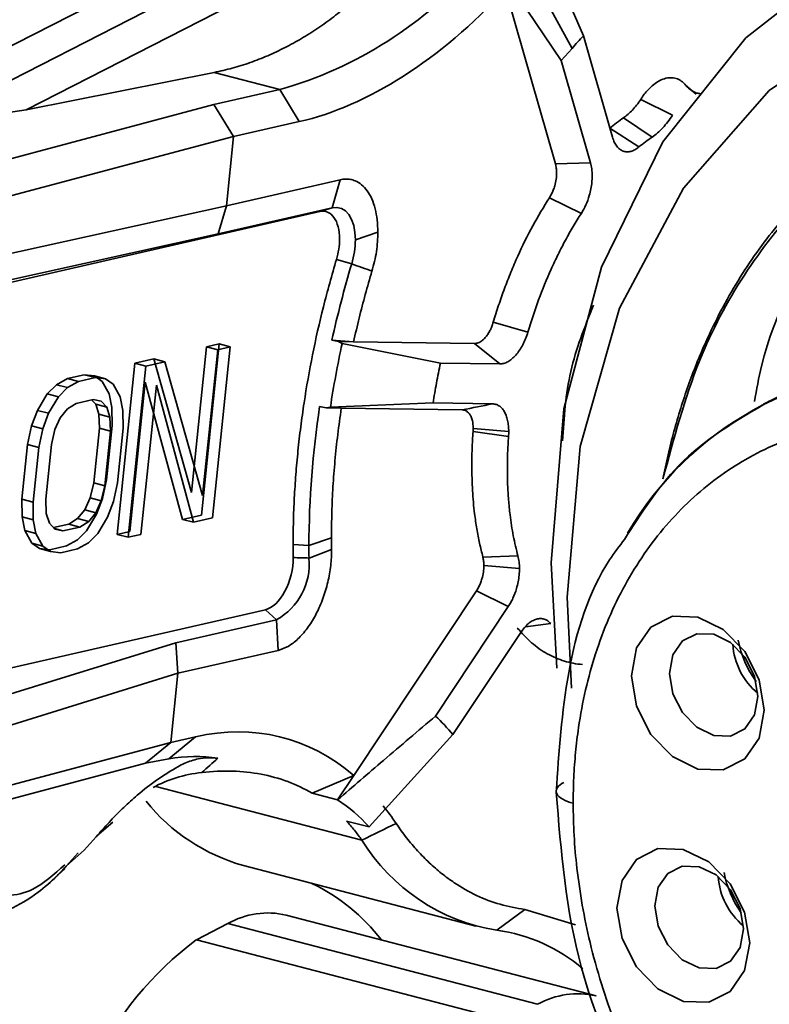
# Model space of a CAD drawing. Header units: millimetres. Extents: x 0 to 420, y 0 to 297.
# Tile 84 of 145: x 328.25 to 330.09, y 113.3 to 115.72. Entities that reach past the tile are written whole.
import ezdxf

# ---------------------------------------------------------------- set-up
doc = ezdxf.new("R2010")
doc.units = ezdxf.units.MM

msp = doc.modelspace()

# ---------------------------------------------------------------- linework, layer by layer
at = {"color": 7, "linetype": 'Continuous', "lineweight": 35}
for p, q in [((329.3813, 116.2428), (327.9886, 115.5313)), ((329.4897, 116.2146), (328.097, 115.503)), ((329.2868, 116.0192), (328.2658, 115.4975)), ((329.5173, 115.9422), (329.6318, 115.6787)), ((329.6041, 115.6479), (329.4712, 115.8915)), ((329.4264, 115.8419), (329.5774, 115.6178)), ((329.5635, 115.3646), (329.4408, 115.7916)), ((329.7033, 115.4299), (329.6318, 115.6787)), ((329.6041, 115.6479), (329.5774, 115.6178)), ((329.5774, 115.6178), (329.6493, 115.3677)), ((328.2658, 115.4975), (328.7268, 115.5889)), ((328.7268, 115.5889), (328.8875, 115.547)), ((328.8875, 115.547), (328.7259, 115.5101)), ((328.9351, 115.4683), (328.8875, 115.547)), ((329.8833, 115.5572), (329.9085, 115.5356)), ((329.8506, 115.4845), (329.7724, 115.5229)), ((328.7259, 115.5101), (327.8391, 115.2742)), ((328.1135, 115.4748), (328.2658, 115.4975)), ((328.7744, 115.4316), (328.7259, 115.5101)), ((331.4777, 115.4931), (330.0737, 114.7758)), ((328.7744, 115.4316), (328.9351, 115.4683)), ((329.7303, 115.4777), (329.8002, 115.4302)), ((329.7682, 115.4062), (329.6967, 115.4525)), ((327.8876, 115.1957), (328.7744, 115.4316)), ((328.7568, 115.2621), (328.7744, 115.4316)), ((329.6493, 115.3677), (329.5635, 115.3646)), ((328.7568, 115.2621), (329.0359, 115.3259)), ((329.0163, 115.2573), (329.0359, 115.3259)), ((329.5486, 115.2818), (329.6269, 115.2434)), ((327.8742, 115.0666), (328.7568, 115.2621)), ((328.7365, 115.1933), (328.7568, 115.2621)), ((328.7365, 115.1933), (329.0163, 115.2573)), ((328.986, 115.2477), (329.0163, 115.2573)), ((327.0681, 114.8093), (328.986, 115.2477)), ((327.8538, 114.9978), (328.7365, 115.1933)), ((329.1281, 115.1972), (329.0728, 115.1784)), ((329.0265, 115.1307), (329.0639, 115.1197)), ((329.4958, 114.9525), (329.4111, 114.9767)), ((328.6711, 114.5592), (328.7082, 114.9164)), ((328.7392, 114.9234), (328.6956, 114.5038)), ((328.7082, 114.9164), (328.7392, 114.9234)), ((328.7353, 114.9093), (328.7082, 114.9164)), ((328.7228, 114.4967), (328.7663, 114.9164)), ((328.7663, 114.9164), (328.7353, 114.9093)), ((328.7392, 114.9234), (328.7663, 114.9164)), ((329.0685, 114.9289), (329.0154, 114.9326)), ((329.0316, 114.9294), (329.0685, 114.9289)), ((329.0404, 114.9241), (329.2815, 114.8764)), ((329.0685, 114.9289), (329.3652, 114.9246)), ((329.3652, 114.9246), (329.427, 114.8743)), ((328.5324, 114.8762), (328.5789, 114.8868)), ((328.5789, 114.8868), (328.6711, 114.5592)), ((328.6061, 114.8797), (328.5789, 114.8868)), ((328.6982, 114.5521), (328.7353, 114.9093)), ((328.4888, 114.4565), (328.5324, 114.8762)), ((328.5159, 114.4494), (328.5595, 114.8691)), ((328.5595, 114.8691), (328.5324, 114.8762)), ((328.6061, 114.8797), (328.5595, 114.8691)), ((328.6982, 114.5521), (328.6061, 114.8797)), ((329.427, 114.8743), (329.2815, 114.8764)), ((328.3402, 114.8235), (328.3669, 114.8383)), ((328.3669, 114.8383), (328.4083, 114.8478)), ((328.3941, 114.8313), (328.3669, 114.8383)), ((328.4354, 114.8407), (328.3941, 114.8313)), ((328.4083, 114.8478), (328.4332, 114.8448)), ((328.4354, 114.8407), (328.4083, 114.8478)), ((328.4332, 114.8448), (328.4521, 114.8316)), ((328.4603, 114.8377), (328.4332, 114.8448)), ((328.4603, 114.8377), (328.4354, 114.8407)), ((328.3176, 114.8009), (328.3402, 114.8235)), ((328.3673, 114.8164), (328.3402, 114.8235)), ((328.3673, 114.8164), (328.3447, 114.7939)), ((328.3941, 114.8313), (328.3673, 114.8164)), ((328.4521, 114.8316), (328.469, 114.8007)), ((328.4792, 114.8246), (328.4603, 114.8377)), ((328.4961, 114.7936), (328.4792, 114.8246)), ((328.5579, 114.8297), (328.5198, 114.4636)), ((328.547, 114.4565), (328.585, 114.8226)), ((328.6491, 114.4931), (328.5579, 114.8297)), ((328.6762, 114.4861), (328.585, 114.8226)), ((328.2932, 114.7605), (328.3176, 114.8009)), ((328.3447, 114.7939), (328.3176, 114.8009)), ((328.3447, 114.7939), (328.3203, 114.7534)), ((328.469, 114.8007), (328.4757, 114.7673)), ((328.5028, 114.7602), (328.4961, 114.7936)), ((328.3669, 114.764), (328.3885, 114.7777)), ((328.3885, 114.7777), (328.4299, 114.7872)), ((328.4261, 114.7863), (328.4362, 114.7757)), ((328.4299, 114.7872), (328.4496, 114.783)), ((328.4362, 114.7757), (328.4437, 114.7513)), ((328.4633, 114.7686), (328.4362, 114.7757)), ((328.4496, 114.783), (328.4633, 114.7686)), ((328.4633, 114.7686), (328.4708, 114.7442)), ((328.4757, 114.7673), (328.4762, 114.7238)), ((329.0014, 114.7665), (328.9852, 114.7697)), ((329.0116, 114.7681), (329.0014, 114.7665)), ((329.0014, 114.7665), (329.0384, 114.766)), ((329.2634, 114.7787), (329.0116, 114.7681)), ((329.335, 114.7617), (329.0384, 114.766)), ((329.2634, 114.7787), (329.4088, 114.7766)), ((328.2792, 114.7224), (328.2932, 114.7605)), ((328.3203, 114.7534), (328.2932, 114.7605)), ((328.3063, 114.7153), (328.3203, 114.7534)), ((328.3364, 114.7135), (328.3495, 114.7426)), ((328.3495, 114.7426), (328.3669, 114.764)), ((328.4437, 114.7513), (328.4452, 114.7167)), ((328.4708, 114.7442), (328.4437, 114.7513)), ((328.4708, 114.7442), (328.4723, 114.7097)), ((328.5033, 114.7168), (328.5028, 114.7602)), ((328.2694, 114.6766), (328.2792, 114.7224)), ((328.3063, 114.7153), (328.2792, 114.7224)), ((328.4762, 114.7238), (328.4623, 114.5899)), ((328.2965, 114.6695), (328.3063, 114.7153)), ((328.3275, 114.6766), (328.3364, 114.7135)), ((328.4452, 114.7167), (328.4313, 114.5828)), ((328.4723, 114.7097), (328.4452, 114.7167)), ((328.4723, 114.7097), (328.4584, 114.5757)), ((328.4894, 114.5828), (328.5033, 114.7168)), ((329.3615, 114.7085), (329.4485, 114.6968)), ((329.3618, 114.7163), (329.4489, 114.7086)), ((328.2555, 114.5426), (328.2694, 114.6766)), ((328.2694, 114.6766), (328.2965, 114.6695)), ((328.2826, 114.5356), (328.2965, 114.6695)), ((328.3136, 114.5427), (328.3275, 114.6766)), ((328.4313, 114.5828), (328.4224, 114.5459)), ((328.4584, 114.5757), (328.4313, 114.5828)), ((328.4584, 114.5757), (328.4495, 114.5388)), ((328.4623, 114.5899), (328.4525, 114.5441)), ((328.4796, 114.537), (328.4894, 114.5828)), ((328.256, 114.4992), (328.2555, 114.5426)), ((328.2555, 114.5426), (328.2826, 114.5356)), ((328.2831, 114.4921), (328.2826, 114.5356)), ((328.3151, 114.5081), (328.3136, 114.5427)), ((328.4224, 114.5459), (328.4093, 114.5168)), ((328.4495, 114.5388), (328.4224, 114.5459)), ((328.4495, 114.5388), (328.4364, 114.5097)), ((328.4525, 114.5441), (328.4384, 114.506)), ((328.4655, 114.4989), (328.4796, 114.537)), ((328.3226, 114.4837), (328.3151, 114.5081)), ((328.3919, 114.4954), (328.4093, 114.5168)), ((328.4093, 114.5168), (328.4364, 114.5097)), ((328.4384, 114.506), (328.414, 114.4655)), ((328.4364, 114.5097), (328.419, 114.4883)), ((328.6956, 114.5038), (328.6491, 114.4931)), ((328.2626, 114.4658), (328.256, 114.4992)), ((328.256, 114.4992), (328.2831, 114.4921)), ((328.2897, 114.4587), (328.2831, 114.4921)), ((328.3363, 114.4694), (328.3226, 114.4837)), ((328.3327, 114.4731), (328.3703, 114.4817)), ((328.3703, 114.4817), (328.3919, 114.4954)), ((328.3703, 114.4817), (328.3974, 114.4746)), ((328.3919, 114.4954), (328.419, 114.4883)), ((328.419, 114.4883), (328.3974, 114.4746)), ((328.4655, 114.4989), (328.4412, 114.4585)), ((328.6491, 114.4931), (328.6762, 114.4861)), ((328.7228, 114.4967), (328.6762, 114.4861)), ((328.2796, 114.4348), (328.2626, 114.4658)), ((328.2626, 114.4658), (328.2897, 114.4587)), ((328.3067, 114.4278), (328.2897, 114.4587)), ((328.3351, 114.4706), (328.356, 114.4652)), ((328.356, 114.4652), (328.3363, 114.4694)), ((328.3974, 114.4746), (328.356, 114.4652)), ((328.414, 114.4655), (328.3915, 114.443)), ((328.4412, 114.4585), (328.4186, 114.4359)), ((328.5198, 114.4636), (328.4888, 114.4565)), ((328.4888, 114.4565), (328.5159, 114.4494)), ((328.547, 114.4565), (328.5159, 114.4494)), ((328.2984, 114.4217), (328.2796, 114.4348)), ((328.2796, 114.4348), (328.3067, 114.4278)), ((328.3255, 114.4146), (328.3067, 114.4278)), ((328.3647, 114.4281), (328.3234, 114.4187)), ((328.3915, 114.443), (328.3647, 114.4281)), ((328.4186, 114.4359), (328.3918, 114.4211)), ((328.9205, 114.3997), (328.9202, 114.4316)), ((328.959, 114.4294), (328.9202, 114.4316)), ((328.959, 114.4294), (329.0142, 114.4482)), ((329.0142, 114.4482), (329.0144, 114.4191)), ((328.3234, 114.4187), (328.2984, 114.4217)), ((328.2984, 114.4217), (328.3255, 114.4146)), ((328.3505, 114.4116), (328.3255, 114.4146)), ((328.3918, 114.4211), (328.3505, 114.4116)), ((329.0144, 114.4191), (328.9592, 114.3986)), ((329.0144, 114.4191), (329.0145, 114.4149)), ((329.4714, 114.4037), (329.3855, 114.401)), ((329.4752, 114.3725), (329.388, 114.3803)), ((329.5532, 114.3872), (329.5669, 114.1287)), ((329.069, 113.8655), (329.3697, 114.3182)), ((329.3697, 114.3182), (329.4478, 114.2794)), ((326.888, 113.8227), (328.8523, 114.2717)), ((328.8523, 114.2717), (328.8791, 114.2473)), ((329.4478, 114.2794), (329.2697, 114.0113)), ((328.8791, 114.2473), (328.6323, 114.1909)), ((328.8837, 114.1723), (328.8791, 114.2473)), ((329.3122, 113.9656), (329.4785, 114.216)), ((328.6323, 114.1909), (327.7413, 113.9146)), ((328.6323, 114.1909), (328.6377, 114.1161)), ((328.8837, 114.1723), (328.6377, 114.1161)), ((328.6377, 114.1161), (327.7467, 113.8398)), ((328.6377, 114.1161), (328.6201, 113.9466)), ((328.6201, 113.9466), (327.7333, 113.7107)), ((328.6201, 113.9466), (328.5582, 113.8959)), ((328.681, 113.9605), (328.6201, 113.9466)), ((328.681, 113.9605), (328.6201, 113.9101)), ((329.1067, 113.7394), (329.3122, 113.9656)), ((328.6152, 113.906), (328.5582, 113.8959)), ((328.6152, 113.906), (328.6201, 113.9101)), ((328.5582, 113.8959), (327.7561, 113.6826)), ((328.9672, 113.8219), (329.069, 113.8655)), ((329.069, 113.8655), (329.0293, 113.8057)), ((329.0293, 113.8057), (328.9672, 113.8219)), ((329.0514, 113.7538), (329.1067, 113.7394)), ((328.4781, 113.7513), (328.4392, 113.7173)), ((328.4079, 113.6824), (328.4375, 113.7153)), ((328.4375, 113.7153), (328.4413, 113.7197)), ((328.4079, 113.6824), (328.3637, 113.6431)), ((328.3934, 113.6761), (328.3637, 113.6431)), ((328.3111, 113.5923), (328.3609, 113.6367)), ((328.7984, 113.6446), (329.3679, 113.4963)), ((329.488, 113.5372), (329.4194, 113.4863)), ((329.488, 113.5372), (329.6122, 113.4991)), ((329.6629, 113.3254), (328.9036, 113.5232)), ((328.683, 113.4628), (328.7605, 113.5024)), ((329.5198, 113.3046), (328.7605, 113.5024)), ((328.683, 113.4628), (329.4423, 113.265))]:
    msp.add_line(p, q, dxfattribs=at)
at = {"color": 8, "linetype": 'Continuous', "lineweight": 35}
for p, q in [((329.4903, 114.2296), (329.5518, 114.2377)), ((328.5833, 113.8387), (329.0888, 113.707))]:
    msp.add_line(p, q, dxfattribs=at)
at = {"color": 7, "linetype": 'Continuous', "lineweight": 35, "flags": 128}
for points in [[(330.2798, 115.8694), (330.0303, 115.674), (329.8269, 115.4185), (329.6765, 115.1117), (329.5842, 114.764), (329.5532, 114.3872)], [(332.9816, 113.4193), (332.9488, 113.8062), (332.8522, 114.1952), (332.6955, 114.5714), (332.4846, 114.9202), (332.2276, 115.2283), (331.9345, 115.4839), (331.6165, 115.6771), (331.2859, 115.8005), (330.9552, 115.8493), (330.6373, 115.8218), (330.3444, 115.7189), (330.0877, 115.5445), (329.877, 115.3055), (329.7206, 115.011), (329.6243, 114.6722), (329.5919, 114.3023), (329.6029, 114.0795)], [(329.0163, 115.2573), (329.0278, 115.2582), (329.0386, 115.2557), (329.0484, 115.2497), (329.0568, 115.2406), (329.0636, 115.2284), (329.0687, 115.2137), (329.0718, 115.1968), (329.0728, 115.1784)], [(329.7499, 114.11), (329.7623, 114.0355), (329.7976, 113.9659), (329.8504, 113.9118), (329.9127, 113.8814), (329.975, 113.8794), (330.0277, 113.906), (330.063, 113.9572), (330.0753, 114.0253), (330.0629, 114.0997), (330.0276, 114.1693), (329.9748, 114.2235), (329.9126, 114.2538), (329.8503, 114.2559), (329.7975, 114.2293), (329.7623, 114.1781), (329.7499, 114.11)], [(329.8429, 114.1157), (329.8512, 114.1611), (329.8747, 114.1952), (329.9098, 114.2129), (329.9514, 114.2116), (329.9929, 114.1913), (330.0281, 114.1552), (330.0516, 114.1088), (330.0599, 114.0592), (330.0516, 114.0138), (330.0281, 113.9797), (329.993, 113.9619), (329.9515, 113.9633), (329.9099, 113.9836), (329.8747, 114.0196), (329.8512, 114.066), (329.8429, 114.1157)], [(329.7143, 113.5404), (329.7267, 113.4659), (329.762, 113.3963), (329.8148, 113.3422), (329.877, 113.3118), (329.9393, 113.3098), (329.9921, 113.3364), (330.0273, 113.3876), (330.0397, 113.4556), (330.0272, 113.5301), (329.992, 113.5997), (329.9391, 113.6538), (329.8769, 113.6842), (329.8146, 113.6863), (329.7619, 113.6596), (329.7266, 113.6084), (329.7143, 113.5404)], [(329.8073, 113.5461), (329.8155, 113.5914), (329.839, 113.6256), (329.8742, 113.6433), (329.9157, 113.642), (329.9572, 113.6217), (329.9924, 113.5856), (330.0159, 113.5392), (330.0242, 113.4896), (330.016, 113.4442), (329.9925, 113.4101), (329.9573, 113.3923), (329.9158, 113.3937), (329.8743, 113.4139), (329.8391, 113.45), (329.8155, 113.4964), (329.8073, 113.5461)]]:
    msp.add_lwpolyline(points, dxfattribs=at)
at = {"color": 7, "linetype": 'Continuous', "lineweight": 35}
for centre, radius, start, end in [((328.6146, 116.5095), 1.0005, 285.8312, 319.2144), ((328.8668, 115.1797), 0.206, 343.0728, 359.6418), ((331.5064, 114.3859), 2.5503, 163.2795, 167.6223), ((331.4662, 114.3942), 2.4829, 167.6789, 171.3405), ((331.2401, 114.4248), 2.2811, 171.3035, 179.8865), ((330.9967, 114.4302), 2.0377, 180.0236, 180.8876), ((328.8045, 114.3836), 0.1554, 298.6583, 5.5363), ((330.1681, 114.1982), 0.1702, 183.6903, 230.436), ((328.9259, 114.0974), 0.4703, 218.8355, 254.2774), ((328.832, 113.4973), 0.3662, 41.4033, 57.3961), ((329.4953, 113.9579), 0.4777, 211.6886, 260.8564), ((330.1324, 113.6285), 0.1702, 183.6929, 230.4345), ((328.7621, 113.1756), 0.4718, 37.4545, 64.3596), ((328.8582, 113.3326), 0.1959, 76.6128, 119.918), ((329.1722, 112.8054), 0.8195, 126.6589, 182.6972), ((329.3637, 113.0784), 0.4117, 49.5988, 82.2305)]:
    msp.add_arc(centre, radius, start, end, dxfattribs=at)
at = {"color": 8, "linetype": 'Continuous', "lineweight": 35}
for centre, radius, start, end in [((330.4446, 114.0485), 0.8153, 88.4353, 149.7278), ((329.6181, 113.1306), 0.1999, 77.0648, 119.466)]:
    msp.add_arc(centre, radius, start, end, dxfattribs=at)
at = {"color": 7, "linetype": 'Continuous', "lineweight": 35}
for centre, ratio, start_param, end_param in [((330.1638, 114.196), 0.757447, 1.196805, 1.77753), ((330.129, 113.6268), 0.757468, 1.19678, 1.764247)]:
    msp.add_ellipse(centre, major_axis=(-0.0872, 0.1707), ratio=ratio, start_param=start_param, end_param=end_param, dxfattribs=at)
for points, knots in [([(329.2355, 115.9529), (329.2245, 115.9378), (329.2024, 115.9077), (329.1678, 115.8657), (329.1323, 115.8263), (329.0957, 115.7897), (329.0582, 115.7559), (329.0199, 115.7249), (328.9808, 115.6968), (328.9411, 115.6715), (328.9141, 115.6571), (328.9006, 115.6499)], [0, 0, 0, 0, 0.112632, 0.224853, 0.336676, 0.448113, 0.559179, 0.669887, 0.78025, 0.890283, 1, 1, 1, 1]), ([(328.9006, 115.6499), (328.8865, 115.643), (328.8582, 115.6292), (328.8149, 115.6126), (328.7711, 115.5987), (328.7416, 115.5922), (328.7268, 115.5889)], [0, 0, 0, 0, 0.2494411, 0.4992323, 0.7494073, 1, 1, 1, 1]), ([(329.827, 114.5923), (329.831, 114.6121), (329.8391, 114.6515), (329.8537, 114.7092), (329.8701, 114.7658), (329.8886, 114.8211), (329.909, 114.8752), (329.9466, 114.9636), (330.0083, 115.0808), (330.1043, 115.2157), (330.2155, 115.3334), (330.3811, 115.4637), (330.6175, 115.5769), (330.882, 115.6178), (331.103, 115.6062), (331.2722, 115.5749), (331.4417, 115.5216), (331.5901, 115.4553), (331.7167, 115.3844), (331.8226, 115.3159), (331.8904, 115.2634), (331.9244, 115.2372)], [0, 0, 0, 0, 0.020745, 0.04144, 0.062116, 0.0828, 0.103522, 0.124311, 0.187203, 0.250132, 0.312992, 0.375964, 0.50001, 0.624053, 0.686955, 0.749887, 0.81275, 0.875682, 0.917152, 0.958514, 1, 1, 1, 1]), ([(329.7724, 115.5229), (329.7752, 115.5271), (329.781, 115.5356), (329.7904, 115.5465), (329.8065, 115.5624), (329.8255, 115.5734), (329.8453, 115.5768), (329.8593, 115.5748), (329.8724, 115.5687), (329.8797, 115.5611), (329.8833, 115.5572)], [0, 0, 0, 0, 0.082987, 0.166066, 0.250347, 0.499584, 0.623238, 0.74978, 0.874176, 1, 1, 1, 1]), ([(330.7613, 115.5833), (330.681, 115.5698), (330.453, 115.5315), (330.1526, 115.2899), (329.9233, 114.9525), (329.8536, 114.6918), (329.827, 114.5923)], [0, 0, 0, 0, 0.171943, 0.488324, 0.804706, 1, 1, 1, 1]), ([(329.8833, 115.5572), (329.886, 115.5543), (329.8913, 115.5485), (329.9003, 115.5423), (329.91, 115.538), (329.9169, 115.537), (329.9204, 115.5365)], [0, 0, 0, 0, 0.2517149, 0.5, 0.7482851, 1, 1, 1, 1]), ([(330.5883, 115.5436), (330.5564, 115.5277), (330.416, 115.4578), (330.2354, 115.2276), (330.0863, 114.9794), (330.0567, 114.8113), (330.0515, 114.7819)], [0, 0, 0, 0, 0.117609, 0.516458, 0.915315, 1, 1, 1, 1]), ([(329.7303, 115.4777), (329.7341, 115.4804), (329.7415, 115.4859), (329.7523, 115.4965), (329.7627, 115.5087), (329.7691, 115.5181), (329.7724, 115.5229)], [0, 0, 0, 0, 0.251715, 0.5, 0.748285, 1, 1, 1, 1]), ([(329.8506, 115.4845), (329.8468, 115.4788), (329.8391, 115.4675), (329.8266, 115.4529), (329.8136, 115.4401), (329.8047, 115.4335), (329.8002, 115.4302)], [0, 0, 0, 0, 0.249275, 0.49999, 0.749283, 1, 1, 1, 1]), ([(329.7682, 115.4062), (329.7648, 115.4037), (329.7582, 115.3989), (329.7482, 115.3949), (329.7385, 115.3939), (329.7293, 115.3957), (329.7209, 115.4003), (329.7136, 115.4077), (329.7074, 115.4174), (329.7047, 115.4257), (329.7033, 115.4299)], [0, 0, 0, 0, 0.1264011, 0.2493397, 0.3726574, 0.5001616, 0.6236734, 0.7500695, 0.8743215, 1, 1, 1, 1]), ([(329.0359, 115.3259), (329.0401, 115.3266), (329.0485, 115.3281), (329.0607, 115.3271), (329.0742, 115.3232), (329.0885, 115.3146), (329.1023, 115.2995), (329.1136, 115.2797), (329.1217, 115.2555), (329.1271, 115.228), (329.1277, 115.2075), (329.1281, 115.1972)], [0, 0, 0, 0, 0.082909, 0.165906, 0.250108, 0.373643, 0.500064, 0.623599, 0.75002, 0.874297, 1, 1, 1, 1]), ([(329.5486, 115.2818), (329.5503, 115.2847), (329.5538, 115.2905), (329.5582, 115.3004), (329.5623, 115.3125), (329.5657, 115.3271), (329.5661, 115.3377), (329.5663, 115.343)], [0, 0, 0, 0, 0.1669, 0.332114, 0.500311, 0.749429, 1, 1, 1, 1]), ([(329.6535, 115.3352), (329.6533, 115.33), (329.653, 115.3196), (329.6506, 115.3032), (329.646, 115.2844), (329.6386, 115.2634), (329.6308, 115.2501), (329.6269, 115.2434)], [0, 0, 0, 0, 0.1669, 0.332114, 0.500311, 0.749429, 1, 1, 1, 1]), ([(329.4111, 114.9767), (329.4154, 114.9906), (329.4239, 115.0184), (329.4383, 115.0592), (329.4539, 115.0992), (329.4763, 115.1513), (329.5069, 115.214), (329.5347, 115.2592), (329.5486, 115.2818)], [0, 0, 0, 0, 0.125162, 0.249925, 0.374754, 0.500114, 0.749925, 1, 1, 1, 1]), ([(328.986, 115.2477), (328.9993, 115.2508), (329.0117, 115.2456), (329.0291, 115.2213), (329.0341, 115.2023), (329.0341, 115.1806)], [0, 0, 0, 0, 0.5, 0.5, 1, 1, 1, 1]), ([(329.6269, 115.2434), (329.6202, 115.2328), (329.6069, 115.2117), (329.5879, 115.178), (329.5698, 115.143), (329.547, 115.0947), (329.5209, 115.0318), (329.5042, 114.979), (329.4958, 114.9525)], [0, 0, 0, 0, 0.1247172, 0.2493323, 0.3743082, 0.5001041, 0.7493393, 1, 1, 1, 1]), ([(329.1281, 115.1972), (329.1279, 115.1895), (329.1275, 115.174), (329.1247, 115.1499), (329.1202, 115.1257), (329.1158, 115.1098), (329.1136, 115.1019)], [0, 0, 0, 0, 0.249272, 0.499988, 0.749281, 1, 1, 1, 1]), ([(328.9202, 114.4316), (328.9204, 114.4504), (328.9206, 114.4881), (328.9229, 114.5454), (328.9267, 114.603), (328.9319, 114.6612), (328.9387, 114.7198), (328.9496, 114.7984), (328.967, 114.8968), (328.9933, 115.0146), (329.0154, 115.0919), (329.0265, 115.1307)], [0, 0, 0, 0, 0.083567, 0.166837, 0.249965, 0.333107, 0.41642, 0.500057, 0.666856, 0.833088, 1, 1, 1, 1]), ([(329.1136, 115.1019), (329.108, 115.0828), (329.0969, 115.0447), (329.0818, 114.9869), (329.073, 114.9482), (329.0685, 114.9289)], [0, 0, 0, 0, 0.333449, 0.666551, 1, 1, 1, 1]), ([(329.5811, 114.6856), (329.5847, 114.7429), (329.5917, 114.8566), (329.6352, 114.9648), (329.6568, 115.0185)], [0, 0, 0, 0, 0.503866, 1, 1, 1, 1]), ([(329.3652, 114.9246), (329.3681, 114.9248), (329.3738, 114.9253), (329.3828, 114.9305), (329.3907, 114.9379), (329.3975, 114.9466), (329.4028, 114.9557), (329.4076, 114.9658), (329.4099, 114.9731), (329.4111, 114.9767)], [0, 0, 0, 0, 0.167502, 0.331103, 0.499922, 0.623493, 0.74995, 0.874261, 1, 1, 1, 1]), ([(329.4958, 114.9525), (329.4941, 114.947), (329.4906, 114.9362), (329.4836, 114.9211), (329.4755, 114.9075), (329.4664, 114.8959), (329.4567, 114.8863), (329.4468, 114.8794), (329.4367, 114.875), (329.4302, 114.8745), (329.427, 114.8743)], [0, 0, 0, 0, 0.1264011, 0.2493397, 0.3726574, 0.5001616, 0.6236734, 0.7500695, 0.8743215, 1, 1, 1, 1]), ([(329.0384, 114.766), (329.0353, 114.7444), (329.0293, 114.7013), (329.0226, 114.637), (329.0177, 114.5734), (329.0147, 114.5103), (329.0144, 114.4689), (329.0142, 114.4482)], [0, 0, 0, 0, 0.200516, 0.400258, 0.599742, 0.799484, 1, 1, 1, 1]), ([(329.4088, 114.7766), (329.4117, 114.7763), (329.4174, 114.7758), (329.4251, 114.7721), (329.4321, 114.7661), (329.438, 114.758), (329.4428, 114.7479), (329.4463, 114.7361), (329.4485, 114.723), (329.4488, 114.7134), (329.4489, 114.7086)], [0, 0, 0, 0, 0.12605, 0.249314, 0.372953, 0.500101, 0.623632, 0.750041, 0.874309, 1, 1, 1, 1]), ([(330.0876, 114.7827), (330.0084, 114.7365), (329.8667, 114.6539), (329.7737, 114.5083), (329.7328, 114.4442)], [0, 0, 0, 0, 0.559552, 1, 1, 1, 1]), ([(329.3618, 114.7163), (329.3616, 114.7206), (329.3613, 114.7291), (329.3587, 114.7401), (329.354, 114.7509), (329.3476, 114.7577), (329.3407, 114.7612), (329.337, 114.7615), (329.335, 114.7617)], [0, 0, 0, 0, 0.167357, 0.331623, 0.500291, 0.749748, 0.874161, 1, 1, 1, 1]), ([(329.6069, 113.7975), (329.6072, 113.8185), (329.6077, 113.8605), (329.6123, 113.9223), (329.621, 113.9946), (329.6363, 114.076), (329.6695, 114.1962), (329.7298, 114.3371), (329.8307, 114.4831), (329.9564, 114.5999), (330.0775, 114.6692), (330.1807, 114.7069), (330.2591, 114.726), (330.3389, 114.7373), (330.3929, 114.7381), (330.4199, 114.7384)], [0, 0, 0, 0, 0.0394859, 0.0789372, 0.1184674, 0.1803111, 0.2422564, 0.3697876, 0.4993795, 0.6290591, 0.7568451, 0.8188891, 0.8810351, 0.9404926, 1, 1, 1, 1]), ([(329.3855, 114.401), (329.3827, 114.4122), (329.377, 114.4346), (329.3703, 114.4701), (329.3641, 114.5129), (329.3593, 114.5639), (329.3586, 114.6039), (329.3583, 114.624)], [0, 0, 0, 0, 0.1661426, 0.3326215, 0.5000412, 0.7493098, 1, 1, 1, 1]), ([(329.4455, 114.6163), (329.4456, 114.6035), (329.4459, 114.5781), (329.4482, 114.5409), (329.4524, 114.4987), (329.4595, 114.4521), (329.4674, 114.4198), (329.4714, 114.4037)], [0, 0, 0, 0, 0.1661426, 0.3326215, 0.5000412, 0.7493098, 1, 1, 1, 1]), ([(329.7328, 114.4442), (329.7203, 114.4279), (329.6515, 114.3387), (329.5857, 114.1267), (329.5719, 113.9233), (329.5653, 113.8246)], [0, 0, 0, 0, 0.103089, 0.565245, 1, 1, 1, 1]), ([(329.0145, 114.4149), (329.0143, 114.4083), (329.0141, 114.3952), (329.0121, 114.375), (329.0088, 114.3546), (329.0028, 114.3274), (328.9922, 114.294), (328.9753, 114.2571), (328.955, 114.2248), (328.9322, 114.1992), (328.908, 114.1802), (328.8918, 114.175), (328.8837, 114.1723)], [0, 0, 0, 0, 0.062841, 0.124997, 0.187223, 0.250273, 0.374947, 0.500179, 0.624854, 0.750086, 0.874904, 1, 1, 1, 1]), ([(328.9205, 114.3997), (328.9208, 114.3725), (328.9131, 114.3413), (328.8871, 114.2926), (328.8691, 114.2755), (328.8523, 114.2717)], [0, 0, 0, 0, 0.5, 0.5, 1, 1, 1, 1]), ([(329.3697, 114.3182), (329.3716, 114.3211), (329.3751, 114.3269), (329.3797, 114.3369), (329.3839, 114.3493), (329.3874, 114.3642), (329.3878, 114.3749), (329.388, 114.3803)], [0, 0, 0, 0, 0.166933, 0.332092, 0.500323, 0.749434, 1, 1, 1, 1]), ([(329.4752, 114.3725), (329.4751, 114.3672), (329.4748, 114.3566), (329.4722, 114.34), (329.4675, 114.3208), (329.4611, 114.3036), (329.4539, 114.2891), (329.4498, 114.2827), (329.4478, 114.2794)], [0, 0, 0, 0, 0.166876, 0.33198, 0.500154, 0.749818, 0.874199, 1, 1, 1, 1]), ([(329.4785, 114.216), (329.4814, 114.2201), (329.4873, 114.2283), (329.4968, 114.2379), (329.5068, 114.2449), (329.5168, 114.2492), (329.5267, 114.2508), (329.536, 114.2493), (329.5446, 114.2452), (329.5494, 114.2402), (329.5518, 114.2377)], [0, 0, 0, 0, 0.1264011, 0.2493397, 0.3726574, 0.5001616, 0.6236734, 0.7500695, 0.8743215, 1, 1, 1, 1]), ([(329.6296, 114.1374), (329.6221, 114.1382), (329.6071, 114.14), (329.5852, 114.1456), (329.5639, 114.1534), (329.5365, 114.167), (329.504, 114.1892), (329.4812, 114.2144), (329.4698, 114.2269)], [0, 0, 0, 0, 0.125135, 0.249914, 0.374762, 0.500104, 0.749914, 1, 1, 1, 1]), ([(329.2697, 114.0113), (329.227, 113.9751), (329.1464, 113.907), (329.0668, 113.8381), (329.0293, 113.8057)], [0, 0, 0, 0, 0.530262, 1, 1, 1, 1]), ([(328.6378, 113.8871), (328.6433, 113.89), (328.6544, 113.8958), (328.671, 113.902), (328.6902, 113.9072), (328.7119, 113.9101), (328.7275, 113.9085), (328.7353, 113.9077)], [0, 0, 0, 0, 0.165329, 0.33105, 0.497878, 0.747452, 1, 1, 1, 1]), ([(328.4413, 113.7197), (328.4518, 113.7317), (328.4729, 113.7556), (328.5052, 113.7879), (328.5435, 113.8224), (328.5878, 113.8572), (328.6211, 113.8771), (328.6378, 113.8871)], [0, 0, 0, 0, 0.165579, 0.331779, 0.499163, 0.74975, 1, 1, 1, 1]), ([(328.9672, 113.8219), (328.9287, 113.8447), (328.8868, 113.8601), (328.7964, 113.8771), (328.7476, 113.8786), (328.6966, 113.8728)], [0, 0, 0, 0, 0.5, 0.5, 1, 1, 1, 1]), ([(329.5837, 113.8484), (329.57, 113.8414), (329.5619, 113.8311), (329.5709, 113.8112), (329.5877, 113.8025), (329.6069, 113.7975)], [0, 0, 0, 0, 0.5, 0.5, 1, 1, 1, 1]), ([(329.5653, 113.8246), (329.5769, 113.6801), (329.5971, 113.4303), (329.7345, 113.1014), (329.8369, 112.9113), (329.903, 112.8352), (329.9088, 112.8285)], [0, 0, 0, 0, 0.414665, 0.716662, 0.974955, 1, 1, 1, 1]), ([(331.6678, 113.2606), (331.6676, 113.242), (331.6672, 113.2049), (331.6637, 113.1502), (331.658, 113.0964), (331.65, 113.0436), (331.6397, 112.9917), (331.6238, 112.9276), (331.5999, 112.8528), (331.5636, 112.7669), (331.5183, 112.6838), (331.4412, 112.5739), (331.3161, 112.4521), (331.1231, 112.35), (330.8916, 112.3077), (330.6379, 112.3375), (330.3841, 112.4399), (330.1525, 112.6028), (329.9594, 112.8056), (329.8119, 113.0257), (329.7093, 113.2442), (329.6552, 113.4184), (329.6283, 113.5476), (329.6157, 113.6351), (329.6082, 113.7186), (329.6073, 113.7712), (329.6069, 113.7975)], [0, 0, 0, 0, 0.015129, 0.030192, 0.045224, 0.060258, 0.075328, 0.090469, 0.117507, 0.144587, 0.174826, 0.205107, 0.271856, 0.344254, 0.420979, 0.500065, 0.579151, 0.655876, 0.728275, 0.795023, 0.855474, 0.909544, 0.933532, 0.957563, 0.978771, 1, 1, 1, 1]), ([(329.0888, 113.707), (329.0829, 113.7152), (329.0711, 113.7317), (329.058, 113.7465), (329.0514, 113.7538)], [0, 0, 0, 0, 0.499734, 1, 1, 1, 1]), ([(329.1727, 113.748), (329.1812, 113.7361), (329.1981, 113.7123), (329.2253, 113.6803), (329.2539, 113.6511), (329.2839, 113.6251), (329.3222, 113.597), (329.3697, 113.5702), (329.4273, 113.5477), (329.4677, 113.5407), (329.488, 113.5372)], [0, 0, 0, 0, 0.100228, 0.200085, 0.299832, 0.399733, 0.500047, 0.66684, 0.833086, 1, 1, 1, 1]), ([(328.3638, 113.6431), (328.3563, 113.6352), (328.3339, 113.6112), (328.2875, 113.5711), (328.2427, 113.5446), (328.2049, 113.5296), (328.1737, 113.5203), (328.1372, 113.5168), (328.1062, 113.5205), (328.0914, 113.5248), (328.0866, 113.5261)], [0, 0, 0, 0, 0.080814, 0.244776, 0.491711, 0.543525, 0.645284, 0.824624, 0.942885, 1, 1, 1, 1]), ([(328.1604, 113.5767), (328.2004, 113.5713), (328.2655, 113.5625), (328.3343, 113.6233), (328.3608, 113.6467)], [0, 0, 0, 0, 0.615043, 1, 1, 1, 1])]:
    msp.add_open_spline(points, degree=3, knots=knots, dxfattribs=at)
for points in [[(328.9351, 115.4683), (329.1035, 115.5068), (329.2794, 115.6192), (329.4408, 115.7916)], [(329.6318, 115.6787), (329.6271, 115.6737), (329.6178, 115.6636), (329.6087, 115.6531), (329.6041, 115.6479)], [(329.6967, 115.4525), (329.7023, 115.457), (329.7134, 115.4659), (329.7247, 115.4738), (329.7303, 115.4777)], [(329.8002, 115.4302), (329.7948, 115.4265), (329.7841, 115.419), (329.7735, 115.4105), (329.7682, 115.4062)], [(329.5663, 115.343), (329.5662, 115.3469), (329.5659, 115.3547), (329.5643, 115.3613), (329.5635, 115.3646)], [(329.6493, 115.3677), (329.6505, 115.3627), (329.653, 115.3528), (329.6533, 115.3411), (329.6535, 115.3352)], [(329.0341, 115.1806), (329.0341, 115.1645), (329.0314, 115.1472), (329.0265, 115.1307)], [(329.0639, 115.1197), (329.0805, 115.1137), (329.097, 115.1078), (329.1136, 115.1019)], [(329.0154, 114.9326), (329.0208, 114.9316), (329.0262, 114.9305), (329.0316, 114.9294)], [(329.0404, 114.9241), (329.0375, 114.9258), (329.0346, 114.9276), (329.0316, 114.9294)], [(329.2815, 114.8764), (329.2781, 114.8602), (329.2714, 114.8276), (329.2661, 114.795), (329.2634, 114.7787)], [(329.4088, 114.7766), (329.3842, 114.7716), (329.3596, 114.7667), (329.335, 114.7617)], [(329.3583, 114.624), (329.3584, 114.6379), (329.3587, 114.6657), (329.3605, 114.6942), (329.3615, 114.7085)], [(329.3618, 114.7163), (329.3618, 114.7138), (329.3617, 114.7111), (329.3615, 114.7085)], [(329.4485, 114.6968), (329.4476, 114.6832), (329.4458, 114.6561), (329.4456, 114.6295), (329.4455, 114.6163)], [(329.4485, 114.6968), (329.4488, 114.7008), (329.4489, 114.7047), (329.4489, 114.7086)], [(329.4714, 114.4037), (329.4725, 114.3989), (329.4747, 114.3892), (329.4751, 114.3781), (329.4752, 114.3725)], [(328.9592, 114.3986), (328.9463, 114.399), (328.9334, 114.3993), (328.9205, 114.3997)], [(329.388, 114.3803), (329.3879, 114.384), (329.3877, 114.3914), (329.3863, 114.3978), (329.3855, 114.401)], [(329.3122, 113.9656), (329.2986, 113.982), (329.2844, 113.9972), (329.2697, 114.0113)], [(329.069, 113.8655), (328.959, 113.9599), (328.8235, 113.9931), (328.681, 113.9605)], [(328.6152, 113.906), (328.6565, 113.9133), (328.6968, 113.9138), (328.7353, 113.9077)], [(328.7353, 113.9077), (328.7225, 113.8961), (328.7096, 113.8845), (328.6966, 113.8728)], [(328.6966, 113.8728), (328.6521, 113.8678), (328.612, 113.8555), (328.5772, 113.8361)], [(329.1727, 113.748), (329.1625, 113.763), (329.1519, 113.7773), (329.1409, 113.7909)], [(329.0888, 113.707), (329.1168, 113.7207), (329.1447, 113.7343), (329.1727, 113.748)]]:
    msp.add_open_spline(points, degree=3, dxfattribs=at)

doc.saveas('drawing.dxf')
